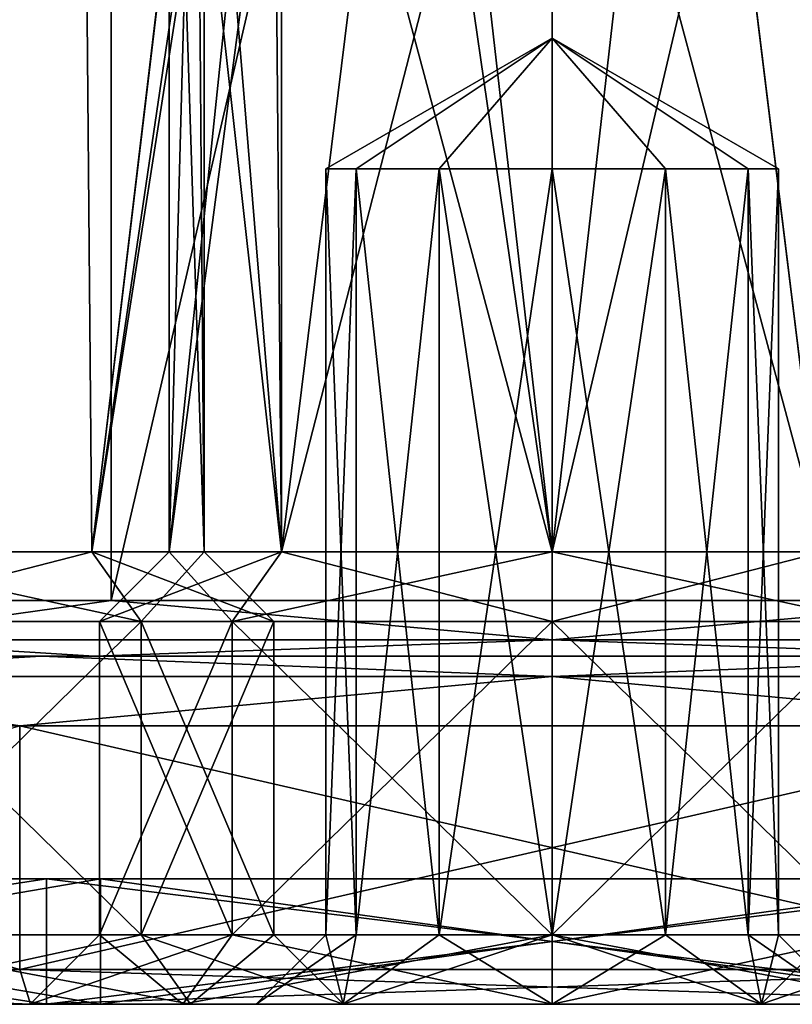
# Model space of a CAD drawing. Header units: millimetres. Extents: x -322 to 175, y 0 to 232.
# Tile 5 of 157: x -158 to -147, y 0 to 14. Entities that reach past the tile are written whole.
import ezdxf

# ---------------------------------------------------------------- set-up
doc = ezdxf.new("R2010")
doc.units = ezdxf.units.MM
doc.header["$LTSCALE"] = 65.185185
for name, color, linetype in [('909', 7, 'CONTINUOUS'), ('910', 7, 'CONTINUOUS'), ('911', 7, 'CONTINUOUS'), ('912', 7, 'CONTINUOUS'), ('913', 7, 'CONTINUOUS'), ('914', 7, 'CONTINUOUS'), ('915', 7, 'CONTINUOUS'), ('916', 7, 'CONTINUOUS'), ('918', 7, 'CONTINUOUS'), ('919', 7, 'CONTINUOUS'), ('920', 7, 'CONTINUOUS'), ('921', 7, 'CONTINUOUS'), ('922', 7, 'CONTINUOUS'), ('923', 7, 'CONTINUOUS'), ('924', 7, 'CONTINUOUS'), ('925', 7, 'CONTINUOUS'), ('926', 7, 'CONTINUOUS'), ('927', 7, 'CONTINUOUS'), ('928', 7, 'CONTINUOUS'), ('930', 7, 'CONTINUOUS'), ('931', 7, 'CONTINUOUS'), ('932', 7, 'CONTINUOUS'), ('933', 7, 'CONTINUOUS'), ('934', 7, 'CONTINUOUS'), ('935', 7, 'CONTINUOUS'), ('936', 7, 'CONTINUOUS'), ('937', 7, 'CONTINUOUS'), ('938', 7, 'CONTINUOUS'), ('939', 7, 'CONTINUOUS'), ('940', 7, 'CONTINUOUS'), ('941', 7, 'CONTINUOUS'), ('942', 7, 'CONTINUOUS'), ('943', 7, 'CONTINUOUS'), ('945', 7, 'CONTINUOUS'), ('946', 7, 'CONTINUOUS'), ('947', 7, 'CONTINUOUS'), ('948', 7, 'CONTINUOUS'), ('949', 7, 'CONTINUOUS'), ('954', 7, 'CONTINUOUS'), ('958', 7, 'CONTINUOUS'), ('984', 7, 'CONTINUOUS'), ('985', 7, 'CONTINUOUS')]:
    doc.layers.add(name, color=color, linetype=linetype)

msp = doc.modelspace()

# ---------------------------------------------------------------- linework, layer by layer
at = {"layer": '909', "color": 7, "linetype": 'CONTINUOUS', "true_color": 0xe0f2ff}
for points in [[(-166.585, 60.5, -12.049), (-156.335, 60.5, -19.497), (-166.585, 5.8, -12.05), (-166.585, 60.5, -12.049)], [(-166.585, 5.8, -12.05), (-156.335, 60.5, -19.497), (-156.335, 5.8, -19.497), (-166.585, 5.8, -12.05)], [(-156.335, 60.5, -19.497), (-143.665, 60.5, -19.497), (-156.335, 5.8, -19.497), (-156.335, 60.5, -19.497)], [(-156.335, 5.8, -19.497), (-143.665, 60.5, -19.497), (-143.665, 5.8, -19.497), (-156.335, 5.8, -19.497)]]:
    msp.add_3dface(points, dxfattribs=at)
at = {"layer": '910', "color": 7, "linetype": 'CONTINUOUS', "true_color": 0xe0f2ff}
for points in [[(-169.215, 5, 13.959), (-157.34, 5, 22.587), (-156.58, 5, 20.258), (-169.215, 5, 13.959)], [(-167.229, 5, 12.524), (-169.215, 5, 13.959), (-156.58, 5, 20.258), (-167.229, 5, 12.524)], [(-157.34, 5, -22.587), (-169.215, 5, -13.959), (-156.58, 5, -20.258), (-157.34, 5, -22.587)], [(-156.58, 5, -20.258), (-169.215, 5, -13.959), (-167.229, 5, -12.524), (-156.58, 5, -20.258)], [(-157.34, 5, 22.587), (-142.66, 5, 22.587), (-143.42, 5, 20.258), (-157.34, 5, 22.587)], [(-156.58, 5, 20.258), (-157.34, 5, 22.587), (-143.42, 5, 20.258), (-156.58, 5, 20.258)], [(-142.66, 5, -22.587), (-157.34, 5, -22.587), (-156.58, 5, -20.258), (-142.66, 5, -22.587)], [(-143.42, 5, -20.258), (-142.66, 5, -22.587), (-156.58, 5, -20.258), (-143.42, 5, -20.258)]]:
    msp.add_3dface(points, dxfattribs=at)
at = {"layer": '911', "color": 7, "linetype": 'CONTINUOUS', "true_color": 0xe0f2ff}
for points in [[(-157.648, 0.5, -23.539), (-170.023, 0.5, -14.548), (-157.648, 4, -23.539), (-157.648, 0.5, -23.539)], [(-142.352, 0.5, -23.539), (-157.648, 0.5, -23.539), (-142.352, 4, -23.539), (-142.352, 0.5, -23.539)], [(-142.352, 4, -23.539), (-157.648, 0.5, -23.539), (-157.648, 4, -23.539), (-142.352, 4, -23.539)]]:
    msp.add_3dface(points, dxfattribs=at)
at = {"layer": '912', "color": 7, "linetype": 'CONTINUOUS', "true_color": 0xe0f2ff}
for points in [[(-157.493, 0, 23.063), (-169.619, 0, 14.254), (-157.262, 0, 22.35), (-157.493, 0, 23.063)], [(-157.262, 0, 22.35), (-169.619, 0, 14.254), (-169.012, 0, 13.813), (-157.262, 0, 22.35)], [(-169.619, 0, -14.254), (-157.493, 0, -23.063), (-157.262, 0, -22.35), (-169.619, 0, -14.254)], [(-169.012, 0, -13.813), (-169.619, 0, -14.254), (-157.262, 0, -22.35), (-169.012, 0, -13.813)], [(-142.507, 0, 23.063), (-157.493, 0, 23.063), (-157.262, 0, 22.35), (-142.507, 0, 23.063)], [(-157.493, 0, -23.063), (-142.507, 0, -23.063), (-142.738, 0, -22.35), (-157.493, 0, -23.063)], [(-157.262, 0, -22.35), (-157.493, 0, -23.063), (-142.738, 0, -22.35), (-157.262, 0, -22.35)], [(-142.738, 0, 22.35), (-142.507, 0, 23.063), (-157.262, 0, 22.35), (-142.738, 0, 22.35)]]:
    msp.add_3dface(points, dxfattribs=at)
at = {"layer": '913', "color": 7, "linetype": 'CONTINUOUS', "true_color": 0xe0f2ff}
for points in [[(-169.012, 0, -13.813), (-157.262, 0, -22.35), (-169.012, 1.8, -13.813), (-169.012, 0, -13.813)], [(-169.012, 1.8, -13.813), (-157.262, 0, -22.35), (-157.262, 1.8, -22.35), (-169.012, 1.8, -13.813)], [(-157.262, 0, -22.35), (-142.738, 0, -22.35), (-157.262, 1.8, -22.35), (-157.262, 0, -22.35)], [(-157.262, 1.8, -22.35), (-142.738, 0, -22.35), (-142.738, 1.8, -22.35), (-157.262, 1.8, -22.35)]]:
    msp.add_3dface(points, dxfattribs=at)
at = {"layer": '914', "color": 7, "linetype": 'CONTINUOUS', "true_color": 0xe0f2ff}
for points in [[(-169.012, 1.8, -13.813), (-157.262, 1.8, -22.35), (-156.49, 1.8, -19.972), (-169.012, 1.8, -13.813)], [(-166.99, 1.8, -12.343), (-169.012, 1.8, -13.813), (-156.49, 1.8, -19.972), (-166.99, 1.8, -12.343)], [(-157.262, 1.8, 22.35), (-169.012, 1.8, 13.813), (-156.49, 1.8, 19.972), (-157.262, 1.8, 22.35)], [(-156.49, 1.8, 19.972), (-169.012, 1.8, 13.813), (-166.99, 1.8, 12.343), (-156.49, 1.8, 19.972)], [(-157.262, 1.8, -22.35), (-142.738, 1.8, -22.35), (-143.51, 1.8, -19.972), (-157.262, 1.8, -22.35)], [(-156.49, 1.8, -19.972), (-157.262, 1.8, -22.35), (-143.51, 1.8, -19.972), (-156.49, 1.8, -19.972)], [(-142.738, 1.8, 22.35), (-157.262, 1.8, 22.35), (-156.49, 1.8, 19.972), (-142.738, 1.8, 22.35)], [(-143.51, 1.8, 19.972), (-142.738, 1.8, 22.35), (-156.49, 1.8, 19.972), (-143.51, 1.8, 19.972)]]:
    msp.add_3dface(points, dxfattribs=at)
at = {"layer": '915', "color": 7, "linetype": 'CONTINUOUS', "true_color": 0xe0f2ff}
for points in [[(-166.99, 1.8, -12.343), (-156.49, 1.8, -19.972), (-166.99, 0, -12.343), (-166.99, 1.8, -12.343)], [(-166.99, 0, -12.343), (-156.49, 1.8, -19.972), (-156.49, 0, -19.972), (-166.99, 0, -12.343)], [(-156.49, 1.8, -19.972), (-143.51, 1.8, -19.972), (-156.49, 0, -19.972), (-156.49, 1.8, -19.972)], [(-156.49, 0, -19.972), (-143.51, 1.8, -19.972), (-143.51, 0, -19.972), (-156.49, 0, -19.972)]]:
    msp.add_3dface(points, dxfattribs=at)
at = {"layer": '916', "color": 7, "linetype": 'CONTINUOUS', "true_color": 0xe0f2ff}
for points in [[(-166.99, 0, -12.343), (-156.49, 0, -19.972), (-155.303, 0, -13.803), (-166.99, 0, -12.343)], [(-157.5, 0, -8.5), (-166.99, 0, -12.343), (-155.303, 0, -13.803), (-157.5, 0, -8.5)], [(-166.99, 0, -12.343), (-157.5, 0, -8.5), (-155.303, 0, -3.197), (-166.99, 0, -12.343)], [(-166.99, 0, -12.343), (-155.303, 0, -3.197), (-160.5, 0, -2.5), (-166.99, 0, -12.343)], [(-156.49, 0, 19.972), (-166.99, 0, 12.343), (-150, 0, 19.25), (-156.49, 0, 19.972)], [(-166.99, 0, 12.343), (-154.25, 0, 15), (-153.005, 0, 18.005), (-166.99, 0, 12.343)], [(-154.25, 0, 15), (-166.99, 0, 12.343), (-160.5, 0, 12.5), (-154.25, 0, 15)], [(-150, 0, 19.25), (-166.99, 0, 12.343), (-153.005, 0, 18.005), (-150, 0, 19.25)], [(-155.303, 0, -3.197), (-150, 0, -1), (-160.5, 0, -2.5), (-155.303, 0, -3.197)], [(-160.5, 0, -2.5), (-150, 0, -1), (-155.197, 0, -0.303), (-160.5, 0, -2.5)], [(-153.005, 0, 11.995), (-154.25, 0, 15), (-160.5, 0, 12.5), (-153.005, 0, 11.995)], [(-155.197, 0, 10.303), (-153.005, 0, 11.995), (-160.5, 0, 12.5), (-155.197, 0, 10.303)], [(-156.49, 0, -19.972), (-143.51, 0, -19.972), (-133.01, 0, -12.343), (-156.49, 0, -19.972)], [(-156.49, 0, -19.972), (-133.01, 0, -12.343), (-150, 0, -16), (-156.49, 0, -19.972)], [(-155.303, 0, -13.803), (-156.49, 0, -19.972), (-150, 0, -16), (-155.303, 0, -13.803)], [(-143.51, 0, 19.972), (-156.49, 0, 19.972), (-150, 0, 19.25), (-143.51, 0, 19.972)], [(-155.197, 0, -0.303), (-150, 0, -1), (-144.803, 0, -0.303), (-155.197, 0, -0.303)], [(-150, 0, 10.75), (-153.005, 0, 11.995), (-155.197, 0, 10.303), (-150, 0, 10.75)], [(-150, 0, 10.75), (-155.197, 0, 10.303), (-144.803, 0, 10.303), (-150, 0, 10.75)], [(-153, 0, 5), (-155.197, 0, -0.303), (-147, 0, 5), (-153, 0, 5)], [(-147, 0, 5), (-155.197, 0, -0.303), (-144.803, 0, -0.303), (-147, 0, 5)], [(-155.197, 0, 10.303), (-153, 0, 5), (-144.803, 0, 10.303), (-155.197, 0, 10.303)], [(-144.803, 0, 10.303), (-153, 0, 5), (-147, 0, 5), (-144.803, 0, 10.303)], [(-150, 0, -16), (-133.01, 0, -12.343), (-144.697, 0, -13.803), (-150, 0, -16)], [(-146.995, 0, 18.005), (-143.51, 0, 19.972), (-150, 0, 19.25), (-146.995, 0, 18.005)], [(-150, 0, -1), (-144.697, 0, -3.197), (-139.5, 0, -2.5), (-150, 0, -1)], [(-144.803, 0, -0.303), (-150, 0, -1), (-139.5, 0, -2.5), (-144.803, 0, -0.303)], [(-146.995, 0, 11.995), (-150, 0, 10.75), (-139.5, 0, 12.5), (-146.995, 0, 11.995)], [(-139.5, 0, 12.5), (-150, 0, 10.75), (-144.803, 0, 10.303), (-139.5, 0, 12.5)], [(-145.75, 0, 15), (-143.51, 0, 19.972), (-146.995, 0, 18.005), (-145.75, 0, 15)], [(-145.75, 0, 15), (-146.995, 0, 11.995), (-139.5, 0, 12.5), (-145.75, 0, 15)]]:
    msp.add_3dface(points, dxfattribs=at)
at = {"layer": '918', "color": 7, "linetype": 'CONTINUOUS', "true_color": 0xe0f2ff}
for points in [[(-156.335, 60.5, 19.497), (-166.585, 60.5, 12.049), (-166.585, 5.8, 12.05), (-156.335, 60.5, 19.497)], [(-156.335, 5.8, 19.497), (-156.335, 60.5, 19.497), (-166.585, 5.8, 12.05), (-156.335, 5.8, 19.497)], [(-143.665, 60.5, 19.497), (-156.335, 60.5, 19.497), (-143.665, 5.8, 19.497), (-143.665, 60.5, 19.497)], [(-143.665, 5.8, 19.497), (-156.335, 60.5, 19.497), (-156.335, 5.8, 19.497), (-143.665, 5.8, 19.497)]]:
    msp.add_3dface(points, dxfattribs=at)
at = {"layer": '919', "color": 7, "linetype": 'CONTINUOUS', "true_color": 0xe0f2ff}
for points in [[(-170.023, 0.5, 14.547), (-157.648, 0.5, 23.539), (-170.023, 4, 14.548), (-170.023, 0.5, 14.547)], [(-170.023, 4, 14.548), (-157.648, 0.5, 23.539), (-157.648, 4, 23.539), (-170.023, 4, 14.548)], [(-157.648, 0.5, 23.539), (-142.352, 0.5, 23.539), (-157.648, 4, 23.539), (-157.648, 0.5, 23.539)], [(-157.648, 4, 23.539), (-142.352, 0.5, 23.539), (-142.352, 4, 23.539), (-157.648, 4, 23.539)]]:
    msp.add_3dface(points, dxfattribs=at)
at = {"layer": '920', "color": 7, "linetype": 'CONTINUOUS', "true_color": 0xe0f2ff}
for points in [[(-157.262, 0, 22.35), (-169.012, 0, 13.813), (-157.262, 1.8, 22.35), (-157.262, 0, 22.35)], [(-169.012, 0, 13.813), (-169.012, 1.8, 13.813), (-157.262, 1.8, 22.35), (-169.012, 0, 13.813)], [(-142.738, 0, 22.35), (-157.262, 0, 22.35), (-142.738, 1.8, 22.35), (-142.738, 0, 22.35)], [(-157.262, 0, 22.35), (-157.262, 1.8, 22.35), (-142.738, 1.8, 22.35), (-157.262, 0, 22.35)]]:
    msp.add_3dface(points, dxfattribs=at)
at = {"layer": '921', "color": 7, "linetype": 'CONTINUOUS', "true_color": 0xe0f2ff}
for points in [[(-156.49, 1.8, 19.972), (-166.99, 1.8, 12.343), (-156.49, 0, 19.972), (-156.49, 1.8, 19.972)], [(-166.99, 1.8, 12.343), (-166.99, 0, 12.343), (-156.49, 0, 19.972), (-166.99, 1.8, 12.343)], [(-143.51, 1.8, 19.972), (-156.49, 1.8, 19.972), (-143.51, 0, 19.972), (-143.51, 1.8, 19.972)], [(-156.49, 1.8, 19.972), (-156.49, 0, 19.972), (-143.51, 0, 19.972), (-156.49, 1.8, 19.972)]]:
    msp.add_3dface(points, dxfattribs=at)
at = {"layer": '922', "color": 7, "linetype": 'CONTINUOUS', "true_color": 0xe0f2ff}
for points in [[(-169.215, 5, -13.959), (-157.34, 5, -22.587), (-162.229, 4.707, -21.18), (-169.215, 5, -13.959)], [(-157.34, 5, -22.587), (-150, 4.707, -24.457), (-162.229, 4.707, -21.18), (-157.34, 5, -22.587)], [(-157.34, 5, -22.587), (-142.66, 5, -22.587), (-150, 4.707, -24.457), (-157.34, 5, -22.587)], [(-142.66, 5, -22.587), (-137.771, 4.707, -21.18), (-150, 4.707, -24.457), (-142.66, 5, -22.587)], [(-150, 4.707, -24.457), (-157.648, 4, -23.539), (-162.229, 4.707, -21.18), (-150, 4.707, -24.457)], [(-142.352, 4, -23.539), (-157.648, 4, -23.539), (-150, 4.707, -24.457), (-142.352, 4, -23.539)], [(-137.771, 4.707, -21.18), (-142.352, 4, -23.539), (-150, 4.707, -24.457), (-137.771, 4.707, -21.18)]]:
    msp.add_3dface(points, dxfattribs=at)
at = {"layer": '923', "color": 7, "linetype": 'CONTINUOUS', "true_color": 0xe0f2ff}
for points in [[(-157.34, 5, 22.587), (-169.215, 5, 13.959), (-162.229, 4.707, 21.18), (-157.34, 5, 22.587)], [(-157.34, 5, 22.587), (-162.229, 4.707, 21.18), (-150, 4.707, 24.457), (-157.34, 5, 22.587)], [(-142.66, 5, 22.587), (-157.34, 5, 22.587), (-150, 4.707, 24.457), (-142.66, 5, 22.587)], [(-142.66, 5, 22.587), (-150, 4.707, 24.457), (-137.771, 4.707, 21.18), (-142.66, 5, 22.587)], [(-170.023, 4, 14.548), (-157.648, 4, 23.539), (-162.229, 4.707, 21.18), (-170.023, 4, 14.548)], [(-162.229, 4.707, 21.18), (-157.648, 4, 23.539), (-150, 4.707, 24.457), (-162.229, 4.707, 21.18)], [(-157.648, 4, 23.539), (-142.352, 4, 23.539), (-150, 4.707, 24.457), (-157.648, 4, 23.539)], [(-150, 4.707, 24.457), (-142.352, 4, 23.539), (-137.771, 4.707, 21.18), (-150, 4.707, 24.457)]]:
    msp.add_3dface(points, dxfattribs=at)
at = {"layer": '924', "color": 7, "linetype": 'CONTINUOUS', "true_color": 0xe0f2ff}
for points in [[(-166.585, 5.8, -12.05), (-156.335, 5.8, -19.497), (-160.367, 5.234, -17.956), (-166.585, 5.8, -12.05)], [(-156.335, 5.8, -19.497), (-150, 5.234, -20.734), (-160.367, 5.234, -17.956), (-156.335, 5.8, -19.497)], [(-156.335, 5.8, -19.497), (-143.665, 5.8, -19.497), (-150, 5.234, -20.734), (-156.335, 5.8, -19.497)], [(-143.665, 5.8, -19.497), (-139.633, 5.234, -17.956), (-150, 5.234, -20.734), (-143.665, 5.8, -19.497)], [(-156.58, 5, -20.258), (-167.229, 5, -12.524), (-160.367, 5.234, -17.956), (-156.58, 5, -20.258)], [(-150, 5.234, -20.734), (-156.58, 5, -20.258), (-160.367, 5.234, -17.956), (-150, 5.234, -20.734)], [(-143.42, 5, -20.258), (-156.58, 5, -20.258), (-150, 5.234, -20.734), (-143.42, 5, -20.258)], [(-139.633, 5.234, -17.956), (-143.42, 5, -20.258), (-150, 5.234, -20.734), (-139.633, 5.234, -17.956)]]:
    msp.add_3dface(points, dxfattribs=at)
at = {"layer": '925', "color": 7, "linetype": 'CONTINUOUS', "true_color": 0xe0f2ff}
for points in [[(-156.335, 5.8, 19.497), (-166.585, 5.8, 12.05), (-160.367, 5.234, 17.956), (-156.335, 5.8, 19.497)], [(-156.335, 5.8, 19.497), (-160.367, 5.234, 17.956), (-150, 5.234, 20.734), (-156.335, 5.8, 19.497)], [(-143.665, 5.8, 19.497), (-156.335, 5.8, 19.497), (-150, 5.234, 20.734), (-143.665, 5.8, 19.497)], [(-143.665, 5.8, 19.497), (-150, 5.234, 20.734), (-139.633, 5.234, 17.956), (-143.665, 5.8, 19.497)], [(-167.229, 5, 12.524), (-156.58, 5, 20.258), (-160.367, 5.234, 17.956), (-167.229, 5, 12.524)], [(-160.367, 5.234, 17.956), (-156.58, 5, 20.258), (-150, 5.234, 20.734), (-160.367, 5.234, 17.956)], [(-156.58, 5, 20.258), (-143.42, 5, 20.258), (-150, 5.234, 20.734), (-156.58, 5, 20.258)], [(-150, 5.234, 20.734), (-143.42, 5, 20.258), (-139.633, 5.234, 17.956), (-150, 5.234, 20.734)]]:
    msp.add_3dface(points, dxfattribs=at)
at = {"layer": '926', "color": 7, "linetype": 'CONTINUOUS', "true_color": 0xe0f2ff}
for points in [[(-154.596, 1, -3.904), (-156.5, 1, -8.5), (-154.596, 5.5, -3.904), (-154.596, 1, -3.904)], [(-154.596, 5.5, -3.904), (-156.5, 1, -8.5), (-156.5, 5.5, -8.5), (-154.596, 5.5, -3.904)], [(-150, 1, -2), (-154.596, 1, -3.904), (-150, 5.5, -2), (-150, 1, -2)], [(-150, 5.5, -2), (-154.596, 1, -3.904), (-154.596, 5.5, -3.904), (-150, 5.5, -2)], [(-145.404, 1, -3.904), (-150, 1, -2), (-145.404, 5.5, -3.904), (-145.404, 1, -3.904)], [(-145.404, 5.5, -3.904), (-150, 1, -2), (-150, 5.5, -2), (-145.404, 5.5, -3.904)]]:
    msp.add_3dface(points, dxfattribs=at)
at = {"layer": '927', "color": 7, "linetype": 'CONTINUOUS', "true_color": 0xe0f2ff}
for points in [[(-154.596, 5.5, -3.904), (-156.5, 5.5, -8.5), (-153.889, 6.5, -4.611), (-154.596, 5.5, -3.904)], [(-153.889, 6.5, -4.611), (-156.5, 5.5, -8.5), (-155.5, 6.5, -8.5), (-153.889, 6.5, -4.611)], [(-150, 5.5, -2), (-154.596, 5.5, -3.904), (-150, 6.5, -3), (-150, 5.5, -2)], [(-150, 6.5, -3), (-154.596, 5.5, -3.904), (-153.889, 6.5, -4.611), (-150, 6.5, -3)], [(-145.404, 5.5, -3.904), (-150, 5.5, -2), (-146.111, 6.5, -4.611), (-145.404, 5.5, -3.904)], [(-146.111, 6.5, -4.611), (-150, 5.5, -2), (-150, 6.5, -3), (-146.111, 6.5, -4.611)]]:
    msp.add_3dface(points, dxfattribs=at)
at = {"layer": '928', "color": 7, "linetype": 'CONTINUOUS', "true_color": 0xe0f2ff}
for points in [[(-155.5, 6.5, -8.5), (-155.5, 21, -8.5), (-155.109, 21, -6.462), (-155.5, 6.5, -8.5)], [(-153.99, 18, -4.714), (-155.5, 6.5, -8.5), (-153.99, 21, -4.714), (-153.99, 18, -4.714)], [(-153.99, 21, -4.714), (-155.5, 6.5, -8.5), (-155.109, 21, -6.462), (-153.99, 21, -4.714)], [(-153.889, 6.5, -4.611), (-155.5, 6.5, -8.5), (-153.99, 18, -4.714), (-153.889, 6.5, -4.611)], [(-152.55, 17.363, -3.627), (-153.889, 6.5, -4.611), (-153.99, 18, -4.714), (-152.55, 17.363, -3.627)], [(-146.01, 18, -4.714), (-146.111, 6.5, -4.611), (-147.447, 17.364, -3.628), (-146.01, 18, -4.714)], [(-151.191, 16.97, -3.13), (-153.889, 6.5, -4.611), (-152.55, 17.363, -3.627), (-151.191, 16.97, -3.13)], [(-146.111, 6.5, -4.611), (-150, 6.5, -3), (-147.447, 17.364, -3.628), (-146.111, 6.5, -4.611)], [(-147.447, 17.364, -3.628), (-150, 6.5, -3), (-148.808, 16.971, -3.131), (-147.447, 17.364, -3.628)], [(-150, 6.5, -3), (-153.889, 6.5, -4.611), (-151.191, 16.97, -3.13), (-150, 6.5, -3)], [(-149.999, 16.845, -3), (-150, 6.5, -3), (-151.191, 16.97, -3.13), (-149.999, 16.845, -3)], [(-148.808, 16.971, -3.131), (-150, 6.5, -3), (-149.999, 16.845, -3), (-148.808, 16.971, -3.131)]]:
    msp.add_3dface(points, dxfattribs=at)
at = {"layer": '930', "color": 7, "linetype": 'CONTINUOUS', "true_color": 0xe0f2ff}
for points in [[(-155.303, 0, -3.197), (-157.5, 0, -8.5), (-154.596, 1, -3.904), (-155.303, 0, -3.197)], [(-157.5, 0, -8.5), (-156.5, 1, -8.5), (-154.596, 1, -3.904), (-157.5, 0, -8.5)], [(-150, 0, -1), (-155.303, 0, -3.197), (-150, 1, -2), (-150, 0, -1)], [(-155.303, 0, -3.197), (-154.596, 1, -3.904), (-150, 1, -2), (-155.303, 0, -3.197)], [(-144.697, 0, -3.197), (-150, 0, -1), (-145.404, 1, -3.904), (-144.697, 0, -3.197)], [(-150, 0, -1), (-150, 1, -2), (-145.404, 1, -3.904), (-150, 0, -1)]]:
    msp.add_3dface(points, dxfattribs=at)
at = {"layer": '931', "color": 7, "linetype": 'CONTINUOUS', "true_color": 0xe0f2ff}
for points in [[(-156.5, 5.5, -8.5), (-156.5, 1, -8.5), (-154.596, 1, -13.096), (-156.5, 5.5, -8.5)], [(-154.596, 5.5, -13.096), (-156.5, 5.5, -8.5), (-154.596, 1, -13.096), (-154.596, 5.5, -13.096)], [(-150, 5.5, -15), (-154.596, 5.5, -13.096), (-150, 1, -15), (-150, 5.5, -15)], [(-150, 1, -15), (-154.596, 5.5, -13.096), (-154.596, 1, -13.096), (-150, 1, -15)], [(-145.404, 5.5, -13.096), (-150, 5.5, -15), (-145.404, 1, -13.096), (-145.404, 5.5, -13.096)], [(-145.404, 1, -13.096), (-150, 5.5, -15), (-150, 1, -15), (-145.404, 1, -13.096)]]:
    msp.add_3dface(points, dxfattribs=at)
at = {"layer": '932', "color": 7, "linetype": 'CONTINUOUS', "true_color": 0xe0f2ff}
for points in [[(-155.5, 6.5, -8.5), (-156.5, 5.5, -8.5), (-154.596, 5.5, -13.096), (-155.5, 6.5, -8.5)], [(-155.5, 6.5, -8.5), (-154.596, 5.5, -13.096), (-153.889, 6.5, -12.389), (-155.5, 6.5, -8.5)], [(-154.596, 5.5, -13.096), (-150, 5.5, -15), (-153.889, 6.5, -12.389), (-154.596, 5.5, -13.096)], [(-153.889, 6.5, -12.389), (-150, 5.5, -15), (-150, 6.5, -14), (-153.889, 6.5, -12.389)], [(-150, 5.5, -15), (-145.404, 5.5, -13.096), (-150, 6.5, -14), (-150, 5.5, -15)], [(-150, 6.5, -14), (-145.404, 5.5, -13.096), (-146.111, 6.5, -12.389), (-150, 6.5, -14)]]:
    msp.add_3dface(points, dxfattribs=at)
at = {"layer": '933', "color": 7, "linetype": 'CONTINUOUS', "true_color": 0xe0f2ff}
for points in [[(-155.5, 21, -8.5), (-155.5, 6.5, -8.5), (-153.889, 6.5, -12.389), (-155.5, 21, -8.5)], [(-155.081, 21, -10.605), (-155.5, 21, -8.5), (-153.889, 6.5, -12.389), (-155.081, 21, -10.605)], [(-153.889, 21, -12.389), (-155.081, 21, -10.605), (-153.889, 6.5, -12.389), (-153.889, 21, -12.389)], [(-152.105, 21, -13.581), (-153.889, 21, -12.389), (-150, 6.5, -14), (-152.105, 21, -13.581)], [(-153.889, 21, -12.389), (-153.889, 6.5, -12.389), (-150, 6.5, -14), (-153.889, 21, -12.389)], [(-150, 21, -14), (-152.105, 21, -13.581), (-150, 6.5, -14), (-150, 21, -14)], [(-147.895, 21, -13.581), (-150, 21, -14), (-146.111, 6.5, -12.389), (-147.895, 21, -13.581)], [(-150, 21, -14), (-150, 6.5, -14), (-146.111, 6.5, -12.389), (-150, 21, -14)], [(-146.111, 21, -12.389), (-147.895, 21, -13.581), (-146.111, 6.5, -12.389), (-146.111, 21, -12.389)]]:
    msp.add_3dface(points, dxfattribs=at)
at = {"layer": '934', "color": 7, "linetype": 'CONTINUOUS', "true_color": 0xe0f2ff}
for points in [[(-157.5, 0, -8.5), (-155.303, 0, -13.803), (-156.5, 1, -8.5), (-157.5, 0, -8.5)], [(-156.5, 1, -8.5), (-155.303, 0, -13.803), (-154.596, 1, -13.096), (-156.5, 1, -8.5)], [(-155.303, 0, -13.803), (-150, 0, -16), (-154.596, 1, -13.096), (-155.303, 0, -13.803)], [(-150, 0, -16), (-150, 1, -15), (-154.596, 1, -13.096), (-150, 0, -16)], [(-150, 0, -16), (-144.697, 0, -13.803), (-150, 1, -15), (-150, 0, -16)], [(-144.697, 0, -13.803), (-145.404, 1, -13.096), (-150, 1, -15), (-144.697, 0, -13.803)]]:
    msp.add_3dface(points, dxfattribs=at)
at = {"layer": '935', "color": 7, "linetype": 'CONTINUOUS', "true_color": 0xe0f2ff}
for points in [[(-153.005, 0, 18.005), (-154.25, 0, 15), (-152.815, 1, 16.625), (-153.005, 0, 18.005)], [(-152.815, 1, 16.625), (-154.25, 0, 15), (-153.25, 1, 15), (-152.815, 1, 16.625)], [(-150, 0, 19.25), (-153.005, 0, 18.005), (-150, 1, 18.25), (-150, 0, 19.25)], [(-150, 1, 18.25), (-153.005, 0, 18.005), (-151.625, 1, 17.815), (-150, 1, 18.25)], [(-151.625, 1, 17.815), (-153.005, 0, 18.005), (-152.815, 1, 16.625), (-151.625, 1, 17.815)], [(-146.995, 0, 18.005), (-150, 0, 19.25), (-148.375, 1, 17.815), (-146.995, 0, 18.005)], [(-148.375, 1, 17.815), (-150, 0, 19.25), (-150, 1, 18.25), (-148.375, 1, 17.815)], [(-147.185, 1, 16.625), (-146.995, 0, 18.005), (-148.375, 1, 17.815), (-147.185, 1, 16.625)], [(-146.75, 1, 15), (-146.995, 0, 18.005), (-147.185, 1, 16.625), (-146.75, 1, 15)], [(-145.75, 0, 15), (-146.995, 0, 18.005), (-146.75, 1, 15), (-145.75, 0, 15)]]:
    msp.add_3dface(points, dxfattribs=at)
at = {"layer": '936', "color": 7, "linetype": 'CONTINUOUS', "true_color": 0xe0f2ff}
for points in [[(-152.815, 1, 16.625), (-153.25, 1, 15), (-152.815, 12, 16.625), (-152.815, 1, 16.625)], [(-152.815, 12, 16.625), (-153.25, 1, 15), (-153.25, 12, 15), (-152.815, 12, 16.625)], [(-151.625, 1, 17.815), (-152.815, 1, 16.625), (-151.625, 12, 17.815), (-151.625, 1, 17.815)], [(-151.625, 12, 17.815), (-152.815, 1, 16.625), (-152.815, 12, 16.625), (-151.625, 12, 17.815)], [(-150, 1, 18.25), (-151.625, 1, 17.815), (-150, 12, 18.25), (-150, 1, 18.25)], [(-150, 12, 18.25), (-151.625, 1, 17.815), (-151.625, 12, 17.815), (-150, 12, 18.25)], [(-148.375, 1, 17.815), (-150, 1, 18.25), (-148.375, 12, 17.815), (-148.375, 1, 17.815)], [(-148.375, 12, 17.815), (-150, 1, 18.25), (-150, 12, 18.25), (-148.375, 12, 17.815)], [(-147.185, 1, 16.625), (-148.375, 1, 17.815), (-147.185, 12, 16.625), (-147.185, 1, 16.625)], [(-147.185, 12, 16.625), (-148.375, 1, 17.815), (-148.375, 12, 17.815), (-147.185, 12, 16.625)], [(-146.75, 1, 15), (-147.185, 1, 16.625), (-146.75, 12, 15), (-146.75, 1, 15)], [(-146.75, 12, 15), (-147.185, 1, 16.625), (-147.185, 12, 16.625), (-146.75, 12, 15)]]:
    msp.add_3dface(points, dxfattribs=at)
at = {"layer": '937', "color": 7, "linetype": 'CONTINUOUS', "true_color": 0xe0f2ff}
for points in [[(-152.815, 12, 16.625), (-153.25, 12, 15), (-150, 13.876, 15), (-152.815, 12, 16.625)], [(-151.625, 12, 17.815), (-152.815, 12, 16.625), (-150, 13.876, 15), (-151.625, 12, 17.815)], [(-150, 12, 18.25), (-151.625, 12, 17.815), (-150, 13.876, 15), (-150, 12, 18.25)], [(-146.75, 12, 15), (-147.185, 12, 16.625), (-150, 13.876, 15), (-146.75, 12, 15)], [(-147.185, 12, 16.625), (-148.375, 12, 17.815), (-150, 13.876, 15), (-147.185, 12, 16.625)], [(-148.375, 12, 17.815), (-150, 12, 18.25), (-150, 13.876, 15), (-148.375, 12, 17.815)]]:
    msp.add_3dface(points, dxfattribs=at)
at = {"layer": '938', "color": 7, "linetype": 'CONTINUOUS', "true_color": 0xe0f2ff}
for points in [[(-154.25, 0, 15), (-153.005, 0, 11.995), (-153.25, 1, 15), (-154.25, 0, 15)], [(-153.25, 1, 15), (-153.005, 0, 11.995), (-152.815, 1, 13.375), (-153.25, 1, 15)], [(-153.005, 0, 11.995), (-150, 0, 10.75), (-151.625, 1, 12.185), (-153.005, 0, 11.995)], [(-152.815, 1, 13.375), (-153.005, 0, 11.995), (-151.625, 1, 12.185), (-152.815, 1, 13.375)], [(-151.625, 1, 12.185), (-150, 0, 10.75), (-150, 1, 11.75), (-151.625, 1, 12.185)], [(-150, 0, 10.75), (-146.995, 0, 11.995), (-150, 1, 11.75), (-150, 0, 10.75)], [(-150, 1, 11.75), (-146.995, 0, 11.995), (-148.375, 1, 12.185), (-150, 1, 11.75)], [(-148.375, 1, 12.185), (-146.995, 0, 11.995), (-147.185, 1, 13.375), (-148.375, 1, 12.185)], [(-146.995, 0, 11.995), (-145.75, 0, 15), (-147.185, 1, 13.375), (-146.995, 0, 11.995)], [(-145.75, 0, 15), (-146.75, 1, 15), (-147.185, 1, 13.375), (-145.75, 0, 15)]]:
    msp.add_3dface(points, dxfattribs=at)
at = {"layer": '939', "color": 7, "linetype": 'CONTINUOUS', "true_color": 0xe0f2ff}
for points in [[(-153.25, 12, 15), (-153.25, 1, 15), (-152.815, 1, 13.375), (-153.25, 12, 15)], [(-153.25, 12, 15), (-152.815, 1, 13.375), (-152.815, 12, 13.375), (-153.25, 12, 15)], [(-152.815, 1, 13.375), (-151.625, 1, 12.185), (-152.815, 12, 13.375), (-152.815, 1, 13.375)], [(-152.815, 12, 13.375), (-151.625, 1, 12.185), (-151.625, 12, 12.185), (-152.815, 12, 13.375)], [(-151.625, 1, 12.185), (-150, 1, 11.75), (-151.625, 12, 12.185), (-151.625, 1, 12.185)], [(-151.625, 12, 12.185), (-150, 1, 11.75), (-150, 12, 11.75), (-151.625, 12, 12.185)], [(-150, 1, 11.75), (-148.375, 1, 12.185), (-150, 12, 11.75), (-150, 1, 11.75)], [(-150, 12, 11.75), (-148.375, 1, 12.185), (-148.375, 12, 12.185), (-150, 12, 11.75)], [(-148.375, 1, 12.185), (-147.185, 1, 13.375), (-148.375, 12, 12.185), (-148.375, 1, 12.185)], [(-148.375, 12, 12.185), (-147.185, 1, 13.375), (-147.185, 12, 13.375), (-148.375, 12, 12.185)], [(-146.75, 1, 15), (-146.75, 12, 15), (-147.185, 12, 13.375), (-146.75, 1, 15)], [(-147.185, 1, 13.375), (-146.75, 1, 15), (-147.185, 12, 13.375), (-147.185, 1, 13.375)]]:
    msp.add_3dface(points, dxfattribs=at)
at = {"layer": '940', "color": 7, "linetype": 'CONTINUOUS', "true_color": 0xe0f2ff}
for points in [[(-150, 13.876, 15), (-153.25, 12, 15), (-152.815, 12, 13.375), (-150, 13.876, 15)], [(-150, 13.876, 15), (-152.815, 12, 13.375), (-151.625, 12, 12.185), (-150, 13.876, 15)], [(-150, 13.876, 15), (-151.625, 12, 12.185), (-150, 12, 11.75), (-150, 13.876, 15)], [(-146.75, 12, 15), (-150, 13.876, 15), (-147.185, 12, 13.375), (-146.75, 12, 15)], [(-150, 13.876, 15), (-150, 12, 11.75), (-148.375, 12, 12.185), (-150, 13.876, 15)], [(-150, 13.876, 15), (-148.375, 12, 12.185), (-147.185, 12, 13.375), (-150, 13.876, 15)]]:
    msp.add_3dface(points, dxfattribs=at)
at = {"layer": '941', "color": 7, "linetype": 'CONTINUOUS', "true_color": 0xe0f2ff}
for points in [[(-155.904, 1, 9.596), (-160.5, 1, 11.5), (-155.904, 5.5, 9.596), (-155.904, 1, 9.596)], [(-155.904, 5.5, 9.596), (-160.5, 1, 11.5), (-160.5, 5.5, 11.5), (-155.904, 5.5, 9.596)], [(-154, 1, 5), (-155.904, 1, 9.596), (-154, 5.5, 5), (-154, 1, 5)], [(-154, 5.5, 5), (-155.904, 1, 9.596), (-155.904, 5.5, 9.596), (-154, 5.5, 5)]]:
    msp.add_3dface(points, dxfattribs=at)
at = {"layer": '942', "color": 7, "linetype": 'CONTINUOUS', "true_color": 0xe0f2ff}
for points in [[(-155.904, 5.5, 9.596), (-160.5, 5.5, 11.5), (-156.611, 6.5, 8.889), (-155.904, 5.5, 9.596)], [(-156.611, 6.5, 8.889), (-160.5, 5.5, 11.5), (-160.5, 6.5, 10.5), (-156.611, 6.5, 8.889)], [(-155, 6.5, 5), (-155.904, 5.5, 9.596), (-156.611, 6.5, 8.889), (-155, 6.5, 5)], [(-154, 5.5, 5), (-155.904, 5.5, 9.596), (-155, 6.5, 5), (-154, 5.5, 5)]]:
    msp.add_3dface(points, dxfattribs=at)
at = {"layer": '943', "color": 7, "linetype": 'CONTINUOUS', "true_color": 0xe0f2ff}
for points in [[(-156.714, 21, 8.99), (-160.5, 6.5, 10.5), (-160.596, 21, 10.499), (-156.714, 21, 8.99)], [(-156.714, 18, 8.99), (-160.5, 6.5, 10.5), (-156.714, 21, 8.99), (-156.714, 18, 8.99)], [(-156.611, 6.5, 8.889), (-160.5, 6.5, 10.5), (-156.714, 18, 8.99), (-156.611, 6.5, 8.889)], [(-156.611, 6.5, 8.889), (-156.714, 18, 8.99), (-155.34, 17.149, 6.905), (-156.611, 6.5, 8.889)], [(-155.077, 16.921, 5.917), (-156.611, 6.5, 8.889), (-155.34, 17.149, 6.905), (-155.077, 16.921, 5.917)], [(-155, 16.845, 5), (-156.611, 6.5, 8.889), (-155.077, 16.921, 5.917), (-155, 16.845, 5)], [(-155, 6.5, 5), (-156.611, 6.5, 8.889), (-155, 16.845, 5), (-155, 6.5, 5)]]:
    msp.add_3dface(points, dxfattribs=at)
at = {"layer": '945', "color": 7, "linetype": 'CONTINUOUS', "true_color": 0xe0f2ff}
for points in [[(-155.197, 0, 10.303), (-160.5, 0, 12.5), (-155.904, 1, 9.596), (-155.197, 0, 10.303)], [(-160.5, 0, 12.5), (-160.5, 1, 11.5), (-155.904, 1, 9.596), (-160.5, 0, 12.5)], [(-155.197, 0, 10.303), (-155.904, 1, 9.596), (-154, 1, 5), (-155.197, 0, 10.303)], [(-153, 0, 5), (-155.197, 0, 10.303), (-154, 1, 5), (-153, 0, 5)]]:
    msp.add_3dface(points, dxfattribs=at)
at = {"layer": '946', "color": 7, "linetype": 'CONTINUOUS', "true_color": 0xe0f2ff}
for points in [[(-155.904, 5.5, 0.404), (-160.5, 5.5, -1.5), (-155.904, 1, 0.404), (-155.904, 5.5, 0.404)], [(-155.904, 1, 0.404), (-160.5, 5.5, -1.5), (-160.5, 1, -1.5), (-155.904, 1, 0.404)], [(-154, 1, 5), (-154, 5.5, 5), (-155.904, 5.5, 0.404), (-154, 1, 5)], [(-154, 1, 5), (-155.904, 5.5, 0.404), (-155.904, 1, 0.404), (-154, 1, 5)]]:
    msp.add_3dface(points, dxfattribs=at)
at = {"layer": '947', "color": 7, "linetype": 'CONTINUOUS', "true_color": 0xe0f2ff}
for points in [[(-160.5, 5.5, -1.5), (-155.904, 5.5, 0.404), (-160.5, 6.5, -0.5), (-160.5, 5.5, -1.5)], [(-160.5, 6.5, -0.5), (-155.904, 5.5, 0.404), (-156.611, 6.5, 1.111), (-160.5, 6.5, -0.5)], [(-154, 5.5, 5), (-155, 6.5, 5), (-156.611, 6.5, 1.111), (-154, 5.5, 5)], [(-155.904, 5.5, 0.404), (-154, 5.5, 5), (-156.611, 6.5, 1.111), (-155.904, 5.5, 0.404)]]:
    msp.add_3dface(points, dxfattribs=at)
at = {"layer": '948', "color": 7, "linetype": 'CONTINUOUS', "true_color": 0xe0f2ff}
for points in [[(-160.596, 21, -0.499), (-160.5, 6.5, -0.5), (-156.714, 18, 1.01), (-160.596, 21, -0.499)], [(-160.5, 6.5, -0.5), (-156.611, 6.5, 1.111), (-156.714, 18, 1.01), (-160.5, 6.5, -0.5)], [(-156.714, 18, 1.01), (-156.611, 6.5, 1.111), (-155.345, 17.153, 3.082), (-156.714, 18, 1.01)], [(-156.611, 6.5, 1.111), (-155, 6.5, 5), (-155.345, 17.153, 3.082), (-156.611, 6.5, 1.111)], [(-155.345, 17.153, 3.082), (-155, 6.5, 5), (-155.078, 16.921, 4.078), (-155.345, 17.153, 3.082)], [(-155, 6.5, 5), (-155, 16.845, 5), (-155.078, 16.921, 4.078), (-155, 6.5, 5)]]:
    msp.add_3dface(points, dxfattribs=at)
at = {"layer": '949', "color": 7, "linetype": 'CONTINUOUS', "true_color": 0xe0f2ff}
for points in [[(-160.5, 0, -2.5), (-155.197, 0, -0.303), (-160.5, 1, -1.5), (-160.5, 0, -2.5)], [(-155.197, 0, -0.303), (-155.904, 1, 0.404), (-160.5, 1, -1.5), (-155.197, 0, -0.303)], [(-155.197, 0, -0.303), (-153, 0, 5), (-155.904, 1, 0.404), (-155.197, 0, -0.303)], [(-153, 0, 5), (-154, 1, 5), (-155.904, 1, 0.404), (-153, 0, 5)]]:
    msp.add_3dface(points, dxfattribs=at)
at = {"layer": '954', "color": 7, "linetype": 'CONTINUOUS', "true_color": 0xe0f2ff}
for points in [[(-144.803, 0, 10.303), (-147, 0, 5), (-144.096, 1, 9.596), (-144.803, 0, 10.303)], [(-147, 0, 5), (-146, 1, 5), (-144.096, 1, 9.596), (-147, 0, 5)]]:
    msp.add_3dface(points, dxfattribs=at)
at = {"layer": '958', "color": 7, "linetype": 'CONTINUOUS', "true_color": 0xe0f2ff}
msp.add_3dface([(-147, 0, 5), (-144.803, 0, -0.303), (-146, 1, 5), (-147, 0, 5)], dxfattribs=at)
at = {"layer": '984', "color": 7, "linetype": 'CONTINUOUS', "true_color": 0xe0f2ff}
for points in [[(-169.619, 0, 14.254), (-157.493, 0, 23.063), (-170.023, 0.5, 14.547), (-169.619, 0, 14.254)], [(-157.493, 0, 23.063), (-157.648, 0.5, 23.539), (-170.023, 0.5, 14.547), (-157.493, 0, 23.063)], [(-157.493, 0, 23.063), (-142.507, 0, 23.063), (-157.648, 0.5, 23.539), (-157.493, 0, 23.063)], [(-142.507, 0, 23.063), (-142.352, 0.5, 23.539), (-157.648, 0.5, 23.539), (-142.507, 0, 23.063)]]:
    msp.add_3dface(points, dxfattribs=at)
at = {"layer": '985', "color": 7, "linetype": 'CONTINUOUS', "true_color": 0xe0f2ff}
for points in [[(-170.023, 0.5, -14.548), (-157.648, 0.5, -23.539), (-169.619, 0, -14.254), (-170.023, 0.5, -14.548)], [(-157.648, 0.5, -23.539), (-157.493, 0, -23.063), (-169.619, 0, -14.254), (-157.648, 0.5, -23.539)], [(-157.648, 0.5, -23.539), (-142.352, 0.5, -23.539), (-157.493, 0, -23.063), (-157.648, 0.5, -23.539)], [(-142.352, 0.5, -23.539), (-142.507, 0, -23.063), (-157.493, 0, -23.063), (-142.352, 0.5, -23.539)]]:
    msp.add_3dface(points, dxfattribs=at)

doc.saveas('drawing.dxf')
